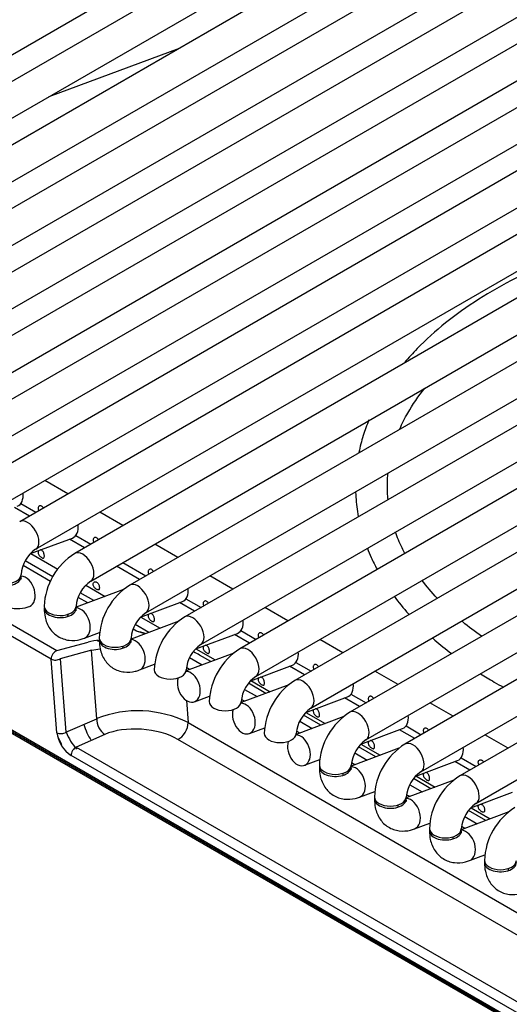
# Model space of a CAD drawing. Header units: millimetres. Extents: x 0 to 287, y 0 to 200.
# Tile 18 of 27: x 211 to 215, y 99 to 107. Entities that reach past the tile are written whole.
import ezdxf

# ---------------------------------------------------------------- set-up
doc = ezdxf.new("R2010")
doc.units = ezdxf.units.MM
doc.layers.add('130.189_BW4C_CTM', color=7, linetype='Continuous')
doc.layers.add('Défaut', color=7, linetype='Continuous')

# ---------------------------------------------------------------- blocks, each defined once
blk = doc.blocks.new('SE3')
at = {"layer": '130.189_BW4C_CTM', "color": 7, "linetype": 'Continuous'}
for p, q in [((207.823, 104.9142), (216.9447, 110.1806)), ((217.251, 110.148), (208.1293, 104.8816)), ((208.2543, 104.6651), (217.376, 109.9315)), ((217.6823, 109.899), (208.5607, 104.6326)), ((208.6857, 104.4161), (217.8073, 109.6825)), ((218.1137, 109.65), (208.992, 104.3836)), ((209.117, 104.1671), (218.2387, 109.4335)), ((218.545, 109.401), (209.4233, 104.1345)), ((209.5483, 103.918), (218.67, 109.1844)), ((218.9763, 109.1519), (209.8547, 103.8855)), ((209.9797, 103.669), (219.1013, 108.9354)), ((219.4077, 108.9029), (210.286, 103.6365)), ((210.411, 103.42), (219.5327, 108.6864)), ((219.839, 108.6539), (210.7173, 103.3875)), ((210.8423, 103.1709), (219.964, 108.4373)), ((220.2704, 108.4048), (211.1487, 103.1384)), ((211.2737, 102.9219), (220.3954, 108.1883)), ((220.7017, 108.1558), (211.58, 102.8894)), ((211.705, 102.6729), (220.8267, 107.9393)), ((221.133, 107.9068), (212.0113, 102.6404)), ((212.1363, 102.4239), (221.258, 107.6903)), ((221.5644, 107.6577), (212.4427, 102.3913)), ((212.5677, 102.1748), (221.6894, 107.4412)), ((221.9957, 107.4087), (212.874, 102.1423)), ((212.999, 101.9258), (222.1207, 107.1922)), ((222.427, 107.1597), (213.3054, 101.8933)), ((213.4304, 101.6768), (222.552, 106.9432)), ((222.8584, 106.9106), (213.7367, 101.6442)), ((212.398, 106.8481), (211.3767, 106.4678)), ((213.8617, 101.4277), (222.9834, 106.6941)), ((223.2897, 106.6616), (214.168, 101.3952)), ((214.293, 101.1787), (223.4147, 106.4451)), ((223.721, 106.4126), (214.5994, 101.1462)), ((214.7244, 100.9297), (223.846, 106.1961)), ((205.7579, 105.4086), (211.4406, 102.1276)), ((211.3961, 102.0604), (205.7134, 105.3413)), ((221.6124, 95.4258), (205.5611, 104.6931)), ((205.5622, 104.6836), (221.6135, 95.4164)), ((205.5723, 104.6655), (221.6236, 95.3983)), ((211.5258, 103.3562), (211.3445, 103.4609)), ((211.1574, 103.2802), (211.2758, 103.2118)), ((211.2253, 103.1827), (211.1075, 103.2507)), ((211.9572, 103.1071), (211.7758, 103.2118)), ((211.234, 102.8878), (211.5614, 103.0101)), ((211.6567, 102.9336), (211.5388, 103.0017)), ((211.5888, 103.0312), (211.7072, 102.9628)), ((212.3885, 102.8581), (212.2072, 102.9628)), ((211.2353, 102.8882), (211.4466, 102.7662)), ((211.4097, 102.7048), (211.1917, 102.8307)), ((211.9572, 102.8185), (212.1385, 102.7138)), ((211.3901, 102.6697), (211.175, 102.7939)), ((212.088, 102.6846), (211.9067, 102.7893)), ((212.8198, 102.6091), (212.6385, 102.7138)), ((211.9635, 102.6068), (211.59, 102.4672)), ((211.7304, 102.5197), (211.6231, 102.5817)), ((211.6661, 102.6395), (211.8173, 102.5522)), ((211.6816, 102.5015), (211.6063, 102.5449)), ((212.0967, 102.3897), (212.4241, 102.5121)), ((212.5193, 102.4356), (212.4015, 102.5036)), ((212.4514, 102.5331), (212.5698, 102.4647)), ((213.2512, 102.3601), (213.0698, 102.4647)), ((212.3949, 102.3578), (212.0214, 102.2182)), ((212.0979, 102.3902), (212.2487, 102.3032)), ((211.6556, 102.2248), (211.7748, 102.2694)), ((212.0646, 102.2803), (212.0377, 102.2959)), ((212.1617, 102.2707), (212.0544, 102.3326)), ((212.8828, 102.2841), (213.0012, 102.2157)), ((211.4406, 102.1276), (211.6858, 102.1933)), ((211.7571, 102.2079), (211.7732, 102.1986)), ((212.528, 102.1407), (212.8554, 102.263)), ((212.9507, 102.1865), (212.8328, 102.2546)), ((213.6825, 102.111), (213.5012, 102.2157)), ((211.7123, 102.1299), (211.4671, 102.0642)), ((211.7534, 101.5942), (211.7123, 102.1299)), ((212.5293, 102.1412), (212.68, 102.0541)), ((211.4404, 101.4837), (211.3961, 102.0604)), ((211.4671, 102.0642), (211.5113, 101.4875)), ((212.8262, 102.1088), (212.4527, 101.9692)), ((212.479, 102.0731), (212.5779, 102.016)), ((212.6466, 102.0417), (212.5583, 102.0927)), ((213.3141, 102.0351), (213.4325, 101.9667)), ((212.0869, 101.9758), (212.2061, 102.0204)), ((212.4802, 101.9795), (212.455, 101.994)), ((212.9593, 101.8916), (213.2867, 102.014)), ((213.382, 101.9375), (213.2641, 102.0056)), ((214.1138, 101.862), (213.9325, 101.9667)), ((212.9606, 101.8921), (213.1113, 101.8051)), ((213.2576, 101.8597), (212.884, 101.7201)), ((212.9117, 101.8232), (213.0093, 101.7669)), ((213.078, 101.7926), (212.9414, 101.8714)), ((212.4551, 101.7369), (212.4685, 101.5629)), ((212.5182, 101.7268), (212.6375, 101.7713)), ((212.9116, 101.7304), (212.8863, 101.745)), ((213.3907, 101.6426), (213.7181, 101.765)), ((213.8133, 101.6885), (213.6955, 101.7565)), ((213.7454, 101.786), (213.8638, 101.7177)), ((214.5452, 101.613), (214.3638, 101.7177)), ((211.5113, 101.4875), (211.7534, 101.5942)), ((213.6889, 101.6107), (213.3154, 101.4711)), ((213.3431, 101.5742), (213.4406, 101.5179)), ((213.5093, 101.5436), (213.3728, 101.6224)), ((213.392, 101.6431), (213.5427, 101.5561)), ((212.4685, 101.5629), (215.7854, 99.6479)), ((212.9496, 101.4778), (213.0688, 101.5223)), ((213.3429, 101.4814), (213.3177, 101.496)), ((213.822, 101.3936), (214.1494, 101.5159)), ((214.2447, 101.4395), (214.1268, 101.5075)), ((214.1768, 101.537), (214.2952, 101.4686)), ((211.8161, 101.4707), (211.5913, 101.3716)), ((215.7078, 99.5159), (212.3892, 101.4319)), ((214.9765, 101.3639), (214.7952, 101.4686)), ((211.4763, 101.393), (211.4673, 101.3982)), ((211.5913, 101.3716), (215.6546, 99.0256)), ((214.1202, 101.3617), (213.7467, 101.2221)), ((213.9406, 101.2946), (213.8041, 101.3734)), ((213.8233, 101.3941), (213.974, 101.307)), ((215.615, 98.9601), (211.5517, 101.3061)), ((213.3809, 101.2287), (213.5002, 101.2733)), ((213.7744, 101.3252), (213.8719, 101.2689)), ((214.2533, 101.1445), (214.5808, 101.2669)), ((214.6081, 101.288), (214.7265, 101.2196)), ((213.7742, 101.2324), (213.749, 101.247)), ((214.676, 101.1904), (214.5581, 101.2585)), ((214.5516, 101.1127), (214.178, 100.973)), ((214.372, 101.0455), (214.2355, 101.1243)), ((214.2546, 101.145), (214.4053, 101.058)), ((214.2058, 101.0762), (214.3033, 101.0199)), ((213.8123, 100.9797), (213.9315, 101.0243)), ((214.2056, 100.9833), (214.1803, 100.9979)), ((214.6847, 100.8955), (215.0121, 101.0179)), ((214.8033, 100.7965), (214.6668, 100.8753)), ((214.686, 100.896), (214.8367, 100.809)), ((214.9829, 100.8636), (214.6094, 100.724)), ((214.6371, 100.8271), (214.7346, 100.7708)), ((214.2436, 100.7307), (214.3628, 100.7752)), ((214.6369, 100.7343), (214.6117, 100.7489)), ((214.6749, 100.4816), (214.7942, 100.5262))]:
    blk.add_line(p, q, dxfattribs=at)
for centre, radius, start, end in [((560.8996, -622.314), 809.4526, 115.5564115, 115.7253799), ((211.4252, 102.7025), 0.2666, 124.62345, 175.37655), ((211.8529, 102.4555), 0.5126, 122.17265, 177.82735), ((211.8565, 102.4535), 0.2666, 124.62345, 175.37655), ((212.2843, 102.2065), 0.5126, 122.17265, 177.82735), ((212.2878, 102.2044), 0.2666, 124.62345, 175.37655), ((212.7156, 101.9575), 0.5126, 122.17265, 177.82735), ((211.8141, 101.2833), 1.028, 71.94551, 75.89238), ((207.9645, 89.7455), 13.1883, 71.58934, 71.88688), ((211.8869, 100.9814), 1.1616, 95.38691, 98.64187), ((212.7192, 101.9554), 0.2666, 124.62345, 175.37655), ((213.1469, 101.7084), 0.5126, 122.17265, 177.82735), ((213.1505, 101.7064), 0.2666, 124.62345, 175.37655), ((213.5783, 101.4594), 0.5126, 122.17265, 177.82735), ((212.0761, 100.7819), 0.8741, 63.32686, 111.66658), ((213.5819, 101.4573), 0.2666, 124.62345, 175.37655), ((214.0096, 101.2104), 0.5126, 122.17265, 177.82735), ((211.9876, 101.6905), 0.5172, 203.04676, 220.50408), ((214.0132, 101.2083), 0.2666, 124.62345, 175.37655), ((214.441, 100.9613), 0.5126, 122.17265, 177.82735), ((214.4445, 100.9593), 0.2666, 124.62345, 175.37655), ((214.8723, 100.7123), 0.5126, 122.17265, 177.82735), ((214.8759, 100.7102), 0.2666, 124.62345, 175.37655), ((215.3036, 100.4633), 0.5126, 122.17265, 177.82735)]:
    blk.add_arc(centre, radius, start, end, dxfattribs=at)
for centre, major_axis, ratio, start_param, end_param in [((211.0863, 103.3763), (-0.0438, 0.1171), 0.668835, 3.141593, 4.357226), ((211.2112, 103.0302), (0.0625, -0.1083), 0.57735, 0.009357, 3.141259), ((211.5176, 103.1272), (-0.0438, 0.1171), 0.668835, 3.141593, 4.357226), ((211.6425, 102.7811), (0.0625, -0.1083), 0.57735, 0.009357, 3.141259), ((211.0344, 102.7077), (0.125, 0), 0.57735, 3.028209, 6.283185), ((211.0344, 102.724), (0.125, 0), 0.57735, 3.141975, 6.272957), ((211.0344, 102.7077), (0.125, 0), 0.57735, 0, 0.113383), ((211.1805, 102.591), (-0.0438, 0.1171), 0.668835, 3.141468, 6.012973), ((212.0738, 102.5321), (0.0625, -0.1083), 0.57735, 0.009357, 3.141259), ((212.3803, 102.6292), (-0.0438, 0.1171), 0.668835, 3.141593, 4.357226), ((211.4657, 102.4586), (0.125, 0), 0.57735, 3.028214, 6.283185), ((211.4657, 102.475), (0.125, 0), 0.57735, 3.141975, 6.272957), ((211.4657, 102.4586), (0.125, 0), 0.57735, 0, 0.1188), ((211.6118, 102.3419), (-0.0438, 0.1171), 0.668835, 3.141468, 6.012973), ((211.6118, 102.3419), (-0.0438, 0.1171), 0.668835, 0.703415, 0.873634), ((212.5052, 102.2831), (0.0625, -0.1083), 0.57735, 0.009357, 3.141259), ((212.8116, 102.3801), (-0.0438, 0.1171), 0.668835, 3.141593, 4.357226), ((212.0795, 101.9699), (-0.5562, 0.0995), 0.406967, -0.920596, -0.714297), ((211.8971, 102.2096), (0.125, 0), 0.57735, 3.028213, 6.283185), ((211.8971, 102.2259), (0.125, 0), 0.57735, 3.141975, 6.272957), ((211.8971, 102.2096), (0.125, 0), 0.57735, 0, 0.1188), ((212.0431, 102.0929), (-0.0438, 0.1171), 0.668835, 3.141468, 6.012973), ((211.4314, 102.0829), (-0.025, -0.0433), 0.57735, 3.665191, 5.550147), ((212.0431, 102.0929), (-0.0438, 0.1171), 0.668835, 0.703415, 0.873634), ((212.0731, 101.9681), (0.667, -0.1108), 0.407149, 0.826126, 0.921758), ((212.9365, 102.034), (0.0625, -0.1083), 0.57735, 0.009357, 3.141259), ((213.243, 102.1311), (-0.0438, 0.1171), 0.668835, 3.141593, 4.357226), ((211.4314, 102.0829), (-0.0499, -0.0038), 0.586002, 0.739935, 2.322208), ((212.3284, 101.9769), (0.125, 0), 0.57735, 3.141975, 6.272957), ((212.4745, 101.8439), (-0.0438, 0.1171), 0.668835, 0.703415, 6.031913), ((213.3679, 101.785), (0.0625, -0.1083), 0.57735, 0.009357, 3.141259), ((213.6743, 101.8821), (-0.0438, 0.1171), 0.668835, 3.141593, 4.357226), ((212.7597, 101.7279), (0.125, 0), 0.57735, 3.141975, 6.272957), ((212.9058, 101.5948), (-0.0438, 0.1171), 0.668835, 0.703415, 6.031913), ((213.7992, 101.536), (0.0625, -0.1083), 0.57735, 0.009357, 3.141259), ((211.8247, 101.5567), (-0.0403, 0.0915), 0.646386, 0.888336, 2.422346), ((214.1057, 101.633), (-0.0438, 0.1171), 0.668835, 3.141593, 4.357226), ((211.8506, 101.568), (0.121, -0.2745), 0.646386, 4.500264, 4.965549), ((212.1024, 101.3087), (0.4025, -0.0362), 0.500277, 0.823666, 2.405939), ((212.3979, 101.5179), (0.05, 0.0866), 0.57735, 3.804818, 5.550147), ((211.4757, 101.5062), (-0.0499, -0.0038), 0.586002, 0.739935, 2.322208), ((211.5462, 101.4269), (0.0797, -0.1283), 0.547139, 3.95261, 5.48662), ((211.6526, 101.4738), (-0.186, 0.2994), 0.547139, 1.29788, 1.501286), ((213.1911, 101.4788), (0.125, 0), 0.57735, 3.141975, 6.272957), ((213.3372, 101.3458), (-0.0438, 0.1171), 0.668835, 0.703415, 6.031913), ((214.2305, 101.2869), (0.0625, -0.1083), 0.57735, 0.009357, 3.141259), ((211.441, 101.3705), (0.025, 0.0433), 0.57735, -0.958802, -0.733038), ((211.587, 101.3286), (-0.025, -0.0433), 0.57735, 3.804818, 5.550147), ((214.537, 101.384), (-0.0438, 0.1171), 0.668835, 3.141593, 4.357226), ((213.6224, 101.2135), (0.125, 0), 0.57735, 3.028211, 6.283185), ((213.6224, 101.2298), (0.125, 0), 0.57735, 3.141975, 6.272957), ((213.6224, 101.2135), (0.125, 0), 0.57735, 0, 0.1188), ((213.7685, 101.0968), (-0.0438, 0.1171), 0.668835, 3.141468, 6.012973), ((213.7685, 101.0968), (-0.0438, 0.1171), 0.668835, 0.703415, 0.873634), ((214.6619, 101.0379), (0.0625, -0.1083), 0.57735, 0.009357, 3.141259), ((214.0537, 100.9644), (0.125, 0), 0.57735, 3.028214, 6.283185), ((214.0537, 100.9808), (0.125, 0), 0.57735, 3.141975, 6.272957), ((214.0537, 100.9644), (0.125, 0), 0.57735, 0, 0.1188), ((214.1998, 100.8477), (-0.0438, 0.1171), 0.668835, 3.141468, 6.012973), ((214.1998, 100.8477), (-0.0438, 0.1171), 0.668835, 0.703415, 0.873634), ((214.4851, 100.7154), (0.125, 0), 0.57735, 3.028214, 6.283185), ((214.4851, 100.7317), (0.125, 0), 0.57735, 3.141975, 6.272957), ((214.4851, 100.7154), (0.125, 0), 0.57735, 0, 0.1188), ((214.6312, 100.5987), (-0.0438, 0.1171), 0.668835, 0.703415, 0.873634), ((214.6312, 100.5987), (-0.0438, 0.1171), 0.668835, 3.141468, 6.012973), ((214.9164, 100.4664), (0.125, 0), 0.57735, 3.028213, 6.283185), ((214.9164, 100.4827), (0.125, 0), 0.57735, 3.141975, 6.272957), ((215.0625, 100.3497), (-0.0438, 0.1171), 0.668835, 0.703415, 0.873634)]:
    blk.add_ellipse(centre, major_axis=major_axis, ratio=ratio, start_param=start_param, end_param=end_param, dxfattribs=at)
for points, knots in [([(215.8477, 105.3572), (215.7992, 105.3437), (215.6316, 105.2946), (215.354, 105.1957), (215.0331, 105.0506), (214.7409, 104.8845), (214.4813, 104.6994), (214.2948, 104.5307), (214.1975, 104.4238), (214.1667, 104.3875)], [0.0930605, 0.0930605, 0.0930605, 0.0930605, 0.1143925, 0.1676621, 0.2209947, 0.2743941, 0.3278497, 0.3813125, 0.4081451, 0.4081451, 0.4081451, 0.4081451]), ([(214.1279, 103.8659), (214.1463, 103.9076), (214.2009, 104.0156), (214.2733, 104.1217), (214.3244, 104.1857)], [0.16381467, 0.16381467, 0.16381467, 0.16381467, 0.17491157, 0.1927286, 0.1927286, 0.1927286, 0.1927286]), ([(213.8862, 103.9364), (213.8693, 103.8957), (213.8386, 103.8111), (213.8164, 103.7253), (213.8073, 103.6811)], [0.51323736, 0.51323736, 0.51323736, 0.51323736, 0.54048177, 0.56920389, 0.56920389, 0.56920389, 0.56920389]), ([(214.0357, 103.3129), (214.0345, 103.3253), (214.0287, 103.3952), (214.0299, 103.4651), (214.0357, 103.5225)], [0.11526996, 0.11526996, 0.11526996, 0.11526996, 0.11854361, 0.13361263, 0.13361263, 0.13361263, 0.13361263]), ([(213.7811, 103.3754), (213.7816, 103.3606), (213.7849, 103.295), (213.7932, 103.2295), (213.8026, 103.179)], [0.63483261, 0.63483261, 0.63483261, 0.63483261, 0.644321, 0.6770194, 0.6770194, 0.6770194, 0.6770194]), ([(211.3345, 103.2458), (211.3336, 103.2474), (211.3326, 103.249), (211.3316, 103.2505), (211.3295, 103.2535), (211.327, 103.2562), (211.3245, 103.2583), (211.3219, 103.2604), (211.319, 103.262), (211.3162, 103.2629), (211.3133, 103.2638), (211.3104, 103.2641), (211.3076, 103.2638), (211.3049, 103.2634), (211.3023, 103.2624), (211.3001, 103.2609), (211.2979, 103.2593), (211.2961, 103.2572), (211.2948, 103.2547), (211.2935, 103.2522), (211.2928, 103.2493), (211.2925, 103.2462), (211.2923, 103.2431), (211.2927, 103.2397), (211.2936, 103.2364), (211.2946, 103.233), (211.2961, 103.2295), (211.298, 103.2262), (211.2982, 103.2258), (211.2985, 103.2255), (211.2987, 103.2251)], [0.3972537, 0.3972537, 0.3972537, 0.3972537, 0.4233402, 0.4233402, 0.4233402, 0.4759291, 0.4759291, 0.4759291, 0.5289331, 0.5289331, 0.5289331, 0.5822112, 0.5822112, 0.5822112, 0.6352073, 0.6352073, 0.6352073, 0.6877903, 0.6877903, 0.6877903, 0.7404633, 0.7404633, 0.7404633, 0.7935872, 0.7935872, 0.7935872, 0.8468402, 0.8468402, 0.8468402, 0.8530544, 0.8530544, 0.8530544, 0.8530544]), ([(214.1672, 102.8888), (214.1596, 102.9032), (214.1314, 102.9593), (214.1079, 103.0159), (214.0931, 103.0581)], [0.07787505, 0.07787505, 0.07787505, 0.07787505, 0.08173947, 0.09290639, 0.09290639, 0.09290639, 0.09290639]), ([(211.7658, 102.9967), (211.7649, 102.9984), (211.7639, 103), (211.7629, 103.0015), (211.7608, 103.0045), (211.7584, 103.0072), (211.7558, 103.0093), (211.7532, 103.0114), (211.7503, 103.0129), (211.7475, 103.0139), (211.7446, 103.0148), (211.7417, 103.0151), (211.739, 103.0147), (211.7362, 103.0144), (211.7336, 103.0134), (211.7315, 103.0118), (211.7293, 103.0103), (211.7275, 103.0082), (211.7262, 103.0057), (211.7249, 103.0032), (211.7241, 103.0003), (211.7239, 102.9972), (211.7237, 102.9941), (211.7241, 102.9907), (211.725, 102.9873), (211.7259, 102.9839), (211.7274, 102.9805), (211.7293, 102.9772), (211.7296, 102.9768), (211.7298, 102.9764), (211.73, 102.976)], [0.3972537, 0.3972537, 0.3972537, 0.3972537, 0.4233402, 0.4233402, 0.4233402, 0.4759291, 0.4759291, 0.4759291, 0.5289331, 0.5289331, 0.5289331, 0.5822112, 0.5822112, 0.5822112, 0.6352073, 0.6352073, 0.6352073, 0.6877903, 0.6877903, 0.6877903, 0.7404633, 0.7404633, 0.7404633, 0.7935872, 0.7935872, 0.7935872, 0.8468402, 0.8468402, 0.8468402, 0.8530544, 0.8530544, 0.8530544, 0.8530544]), ([(211.2981, 102.9122), (211.2968, 102.9109), (211.2957, 102.9094), (211.2948, 102.9077), (211.2935, 102.9052), (211.2928, 102.9023), (211.2925, 102.8992), (211.2923, 102.8961), (211.2927, 102.8927), (211.2936, 102.8893), (211.2946, 102.886), (211.2961, 102.8825), (211.298, 102.8792), (211.2999, 102.8759), (211.3023, 102.8727), (211.3049, 102.8698), (211.3074, 102.867), (211.3103, 102.8643), (211.3131, 102.862), (211.3157, 102.8599), (211.3183, 102.8581), (211.3208, 102.8567)], [0.6524179, 0.6524179, 0.6524179, 0.6524179, 0.6877903, 0.6877903, 0.6877903, 0.7404633, 0.7404633, 0.7404633, 0.7935872, 0.7935872, 0.7935872, 0.8468402, 0.8468402, 0.8468402, 0.8997022, 0.8997022, 0.8997022, 0.9522476, 0.9522476, 0.9522476, 1, 1, 1, 1]), ([(211.3208, 102.8567), (211.3235, 102.8551), (211.3262, 102.8539), (211.3286, 102.8533), (211.3309, 102.8526), (211.333, 102.8525), (211.3348, 102.853), (211.3366, 102.8535), (211.338, 102.8546), (211.3391, 102.8562), (211.3402, 102.8578), (211.341, 102.8599), (211.3415, 102.8625), (211.3419, 102.8651), (211.3421, 102.8682), (211.3419, 102.8716), (211.3418, 102.8749), (211.3413, 102.8786), (211.3404, 102.8823), (211.3396, 102.8861), (211.3385, 102.8899), (211.337, 102.8935), (211.3355, 102.8971), (211.3337, 102.9005), (211.3316, 102.9035), (211.3295, 102.9065), (211.327, 102.9092), (211.3245, 102.9113), (211.3219, 102.9134), (211.319, 102.915), (211.3162, 102.9159), (211.3143, 102.9165), (211.3125, 102.9168), (211.3107, 102.9169)], [0, 0, 0, 0, 0.0530419, 0.0530419, 0.0530419, 0.1061047, 0.1061047, 0.1061047, 0.1588828, 0.1588828, 0.1588828, 0.2114301, 0.2114301, 0.2114301, 0.2643019, 0.2643019, 0.2643019, 0.3175571, 0.3175571, 0.3175571, 0.3706757, 0.3706757, 0.3706757, 0.4233402, 0.4233402, 0.4233402, 0.4759291, 0.4759291, 0.4759291, 0.5289331, 0.5289331, 0.5289331, 0.562811, 0.562811, 0.562811, 0.562811]), ([(213.8737, 102.9307), (213.8831, 102.9065), (213.9064, 102.8509), (213.9333, 102.796), (213.9498, 102.7651)], [0.73127094, 0.73127094, 0.73127094, 0.73127094, 0.7473142, 0.76847708, 0.76847708, 0.76847708, 0.76847708]), ([(212.1972, 102.7477), (212.1963, 102.7494), (212.1953, 102.751), (212.1942, 102.7525), (212.1921, 102.7555), (212.1897, 102.7581), (212.1871, 102.7602), (212.1845, 102.7623), (212.1817, 102.7639), (212.1788, 102.7648), (212.176, 102.7658), (212.173, 102.7661), (212.1703, 102.7657), (212.1676, 102.7654), (212.165, 102.7644), (212.1628, 102.7628), (212.1606, 102.7613), (212.1588, 102.7591), (212.1575, 102.7567), (212.1562, 102.7542), (212.1554, 102.7512), (212.1552, 102.7482), (212.155, 102.745), (212.1554, 102.7417), (212.1563, 102.7383), (212.1572, 102.7349), (212.1588, 102.7315), (212.1607, 102.7282), (212.1609, 102.7278), (212.1611, 102.7274), (212.1614, 102.727)], [0.3972537, 0.3972537, 0.3972537, 0.3972537, 0.4233402, 0.4233402, 0.4233402, 0.4759291, 0.4759291, 0.4759291, 0.5289331, 0.5289331, 0.5289331, 0.5822112, 0.5822112, 0.5822112, 0.6352073, 0.6352073, 0.6352073, 0.6877903, 0.6877903, 0.6877903, 0.7404633, 0.7404633, 0.7404633, 0.7935872, 0.7935872, 0.7935872, 0.8468402, 0.8468402, 0.8468402, 0.8530544, 0.8530544, 0.8530544, 0.8530544]), ([(210.9094, 102.7077), (210.9105, 102.6825), (210.914, 102.6303), (210.9467, 102.5492), (211.0145, 102.4825), (211.1015, 102.4521), (211.1759, 102.4579), (211.2122, 102.4698), (211.2242, 102.4739)], [0, 0, 0, 0, 0.142554, 0.349449, 0.539605, 0.740567, 0.926733, 1, 1, 1, 1]), ([(211.1617, 102.6888), (211.1617, 102.6888), (211.1614, 102.6896), (211.1596, 102.6966), (211.1595, 102.7052), (211.1594, 102.7077)], [0.7481471, 0.7481471, 0.7481471, 0.7481471, 0.8034929, 0.9541091, 1, 1, 1, 1]), ([(211.7521, 102.6076), (211.7549, 102.606), (211.7575, 102.6049), (211.7599, 102.6042), (211.7623, 102.6036), (211.7644, 102.6035), (211.7662, 102.604), (211.7679, 102.6045), (211.7694, 102.6055), (211.7705, 102.6071), (211.7716, 102.6087), (211.7724, 102.6109), (211.7728, 102.6135), (211.7733, 102.6161), (211.7734, 102.6192), (211.7733, 102.6225), (211.7731, 102.6259), (211.7726, 102.6296), (211.7718, 102.6333), (211.771, 102.637), (211.7698, 102.6409), (211.7683, 102.6445), (211.7668, 102.648), (211.765, 102.6515), (211.7629, 102.6545), (211.7608, 102.6575), (211.7584, 102.6602), (211.7558, 102.6622), (211.7532, 102.6644), (211.7503, 102.6659), (211.7475, 102.6669), (211.7446, 102.6678), (211.7417, 102.6681), (211.739, 102.6677), (211.7362, 102.6674), (211.7336, 102.6664), (211.7315, 102.6648), (211.7293, 102.6633), (211.7275, 102.6612), (211.7262, 102.6587), (211.7249, 102.6562), (211.7241, 102.6533), (211.7239, 102.6502), (211.7237, 102.6471), (211.7241, 102.6437), (211.725, 102.6403), (211.7259, 102.6369), (211.7274, 102.6335), (211.7293, 102.6302), (211.7313, 102.6269), (211.7336, 102.6237), (211.7362, 102.6208), (211.7388, 102.6179), (211.7416, 102.6153), (211.7444, 102.613), (211.747, 102.6109), (211.7496, 102.6091), (211.7521, 102.6076)], [0, 0, 0, 0, 0.053042, 0.053042, 0.053042, 0.106105, 0.106105, 0.106105, 0.158883, 0.158883, 0.158883, 0.21143, 0.21143, 0.21143, 0.264302, 0.264302, 0.264302, 0.317557, 0.317557, 0.317557, 0.370676, 0.370676, 0.370676, 0.42334, 0.42334, 0.42334, 0.475929, 0.475929, 0.475929, 0.528933, 0.528933, 0.528933, 0.582211, 0.582211, 0.582211, 0.635207, 0.635207, 0.635207, 0.68779, 0.68779, 0.68779, 0.740463, 0.740463, 0.740463, 0.793587, 0.793587, 0.793587, 0.84684, 0.84684, 0.84684, 0.899702, 0.899702, 0.899702, 0.952248, 0.952248, 0.952248, 1, 1, 1, 1]), ([(212.6285, 102.4987), (212.6276, 102.5003), (212.6266, 102.5019), (212.6256, 102.5034), (212.6235, 102.5064), (212.6211, 102.5091), (212.6185, 102.5112), (212.6159, 102.5133), (212.613, 102.5149), (212.6102, 102.5158), (212.6073, 102.5167), (212.6044, 102.517), (212.6016, 102.5167), (212.5989, 102.5163), (212.5963, 102.5153), (212.5941, 102.5138), (212.592, 102.5122), (212.5901, 102.5101), (212.5888, 102.5076), (212.5875, 102.5051), (212.5868, 102.5022), (212.5866, 102.4991), (212.5863, 102.496), (212.5867, 102.4926), (212.5877, 102.4893), (212.5886, 102.4859), (212.5901, 102.4824), (212.592, 102.4791), (212.5922, 102.4787), (212.5925, 102.4784), (212.5927, 102.478)], [0.3972537, 0.3972537, 0.3972537, 0.3972537, 0.4233402, 0.4233402, 0.4233402, 0.4759291, 0.4759291, 0.4759291, 0.5289331, 0.5289331, 0.5289331, 0.5822112, 0.5822112, 0.5822112, 0.6352073, 0.6352073, 0.6352073, 0.6877903, 0.6877903, 0.6877903, 0.7404633, 0.7404633, 0.7404633, 0.7935872, 0.7935872, 0.7935872, 0.8468402, 0.8468402, 0.8468402, 0.8530544, 0.8530544, 0.8530544, 0.8530544]), ([(214.0838, 102.5533), (214.1183, 102.5064), (214.1571, 102.4585), (214.1986, 102.4118), (214.2002, 102.41)], [0.81785753, 0.81785753, 0.81785753, 0.81785753, 0.85149743, 0.85282497, 0.85282497, 0.85282497, 0.85282497]), ([(211.3407, 102.4586), (211.3418, 102.4335), (211.3454, 102.3813), (211.3781, 102.3001), (211.4458, 102.2335), (211.5328, 102.2031), (211.6072, 102.2088), (211.6436, 102.2207), (211.6556, 102.2248)], [0, 0, 0, 0, 0.142554, 0.349449, 0.539605, 0.740567, 0.926733, 1, 1, 1, 1]), ([(211.593, 102.4398), (211.593, 102.4398), (211.5928, 102.4406), (211.5909, 102.4475), (211.5908, 102.4562), (211.5907, 102.4586)], [0.7481471, 0.7481471, 0.7481471, 0.7481471, 0.8034929, 0.9541091, 1, 1, 1, 1]), ([(212.1834, 102.3586), (212.1862, 102.357), (212.1889, 102.3558), (212.1912, 102.3552), (212.1936, 102.3546), (212.1957, 102.3545), (212.1975, 102.355), (212.1993, 102.3554), (212.2007, 102.3565), (212.2018, 102.3581), (212.2029, 102.3597), (212.2037, 102.3619), (212.2042, 102.3645), (212.2046, 102.3671), (212.2048, 102.3702), (212.2046, 102.3735), (212.2044, 102.3769), (212.2039, 102.3806), (212.2031, 102.3843), (212.2023, 102.388), (212.2011, 102.3918), (212.1996, 102.3954), (212.1982, 102.399), (212.1963, 102.4024), (212.1942, 102.4055), (212.1921, 102.4085), (212.1897, 102.4111), (212.1871, 102.4132), (212.1845, 102.4153), (212.1817, 102.4169), (212.1788, 102.4178), (212.177, 102.4184), (212.1752, 102.4188), (212.1733, 102.4188)], [0, 0, 0, 0, 0.0530419, 0.0530419, 0.0530419, 0.1061047, 0.1061047, 0.1061047, 0.1588828, 0.1588828, 0.1588828, 0.2114301, 0.2114301, 0.2114301, 0.2643019, 0.2643019, 0.2643019, 0.3175571, 0.3175571, 0.3175571, 0.3706757, 0.3706757, 0.3706757, 0.4233402, 0.4233402, 0.4233402, 0.4759291, 0.4759291, 0.4759291, 0.5289331, 0.5289331, 0.5289331, 0.562811, 0.562811, 0.562811, 0.562811]), ([(212.1608, 102.4141), (212.1595, 102.4128), (212.1584, 102.4113), (212.1575, 102.4096), (212.1562, 102.4072), (212.1554, 102.4042), (212.1552, 102.4011), (212.155, 102.398), (212.1554, 102.3946), (212.1563, 102.3913), (212.1572, 102.3879), (212.1588, 102.3844), (212.1607, 102.3811), (212.1626, 102.3779), (212.165, 102.3747), (212.1675, 102.3718), (212.1701, 102.3689), (212.1729, 102.3662), (212.1758, 102.3639), (212.1783, 102.3619), (212.181, 102.36), (212.1834, 102.3586)], [0.6524179, 0.6524179, 0.6524179, 0.6524179, 0.6877903, 0.6877903, 0.6877903, 0.7404633, 0.7404633, 0.7404633, 0.7935872, 0.7935872, 0.7935872, 0.8468402, 0.8468402, 0.8468402, 0.8997022, 0.8997022, 0.8997022, 0.9522476, 0.9522476, 0.9522476, 1, 1, 1, 1]), ([(214.7684, 102.2406), (214.7174, 102.2766), (214.6648, 102.3167), (214.6156, 102.3573), (214.6128, 102.3596)], [0.01599129, 0.01599129, 0.01599129, 0.01599129, 0.0275066, 0.02820213, 0.02820213, 0.02820213, 0.02820213]), ([(213.0598, 102.2496), (213.0589, 102.2513), (213.0579, 102.2529), (213.0569, 102.2544), (213.0548, 102.2574), (213.0524, 102.2601), (213.0498, 102.2622), (213.0472, 102.2643), (213.0443, 102.2659), (213.0415, 102.2668), (213.0386, 102.2677), (213.0357, 102.268), (213.033, 102.2677), (213.0302, 102.2673), (213.0276, 102.2663), (213.0255, 102.2647), (213.0233, 102.2632), (213.0215, 102.2611), (213.0202, 102.2586), (213.0189, 102.2561), (213.0181, 102.2532), (213.0179, 102.2501), (213.0177, 102.247), (213.0181, 102.2436), (213.019, 102.2402), (213.0199, 102.2369), (213.0214, 102.2334), (213.0233, 102.2301), (213.0236, 102.2297), (213.0238, 102.2293), (213.024, 102.2289)], [0.3972537, 0.3972537, 0.3972537, 0.3972537, 0.4233402, 0.4233402, 0.4233402, 0.4759291, 0.4759291, 0.4759291, 0.5289331, 0.5289331, 0.5289331, 0.5822112, 0.5822112, 0.5822112, 0.6352073, 0.6352073, 0.6352073, 0.6877903, 0.6877903, 0.6877903, 0.7404633, 0.7404633, 0.7404633, 0.7935872, 0.7935872, 0.7935872, 0.8468402, 0.8468402, 0.8468402, 0.8530544, 0.8530544, 0.8530544, 0.8530544]), ([(211.7721, 102.2096), (211.7732, 102.1845), (211.7767, 102.1322), (211.8094, 102.0511), (211.8772, 101.9845), (211.9641, 101.954), (212.0386, 101.9598), (212.0749, 101.9717), (212.0869, 101.9758)], [0, 0, 0, 0, 0.142554, 0.349449, 0.539605, 0.740567, 0.926733, 1, 1, 1, 1]), ([(212.0243, 102.1908), (212.0244, 102.1907), (212.0241, 102.1916), (212.0223, 102.1985), (212.0221, 102.2072), (212.0221, 102.2096)], [0.7481471, 0.7481471, 0.7481471, 0.7481471, 0.8034929, 0.9541091, 1, 1, 1, 1]), ([(214.3834, 102.2272), (214.3897, 102.2216), (214.4372, 102.1797), (214.4874, 102.1384), (214.5323, 102.104)], [0.89983293, 0.89983293, 0.89983293, 0.89983293, 0.90427628, 0.9331587, 0.9331587, 0.9331587, 0.9331587]), ([(212.5921, 102.1651), (212.5908, 102.1638), (212.5897, 102.1623), (212.5888, 102.1606), (212.5875, 102.1581), (212.5868, 102.1552), (212.5866, 102.1521), (212.5863, 102.149), (212.5867, 102.1456), (212.5877, 102.1422), (212.5886, 102.1389), (212.5901, 102.1354), (212.592, 102.1321), (212.5939, 102.1288), (212.5963, 102.1256), (212.5989, 102.1227), (212.6014, 102.1199), (212.6043, 102.1172), (212.6071, 102.1149), (212.6097, 102.1128), (212.6123, 102.111), (212.6148, 102.1096)], [0.6524179, 0.6524179, 0.6524179, 0.6524179, 0.6877903, 0.6877903, 0.6877903, 0.7404633, 0.7404633, 0.7404633, 0.7935872, 0.7935872, 0.7935872, 0.8468402, 0.8468402, 0.8468402, 0.8997022, 0.8997022, 0.8997022, 0.9522476, 0.9522476, 0.9522476, 1, 1, 1, 1]), ([(212.6148, 102.1096), (212.6175, 102.108), (212.6202, 102.1068), (212.6226, 102.1062), (212.6249, 102.1056), (212.6271, 102.1054), (212.6288, 102.1059), (212.6306, 102.1064), (212.632, 102.1075), (212.6332, 102.1091), (212.6343, 102.1107), (212.635, 102.1128), (212.6355, 102.1154), (212.636, 102.118), (212.6361, 102.1211), (212.6359, 102.1245), (212.6358, 102.1278), (212.6353, 102.1315), (212.6344, 102.1353), (212.6336, 102.139), (212.6325, 102.1428), (212.631, 102.1464), (212.6295, 102.15), (212.6277, 102.1534), (212.6256, 102.1564), (212.6235, 102.1594), (212.6211, 102.1621), (212.6185, 102.1642), (212.6159, 102.1663), (212.613, 102.1679), (212.6102, 102.1688), (212.6083, 102.1694), (212.6065, 102.1697), (212.6047, 102.1698)], [0, 0, 0, 0, 0.0530419, 0.0530419, 0.0530419, 0.1061047, 0.1061047, 0.1061047, 0.1588828, 0.1588828, 0.1588828, 0.2114301, 0.2114301, 0.2114301, 0.2643019, 0.2643019, 0.2643019, 0.3175571, 0.3175571, 0.3175571, 0.3706757, 0.3706757, 0.3706757, 0.4233402, 0.4233402, 0.4233402, 0.4759291, 0.4759291, 0.4759291, 0.5289331, 0.5289331, 0.5289331, 0.562811, 0.562811, 0.562811, 0.562811]), ([(213.4912, 102.0006), (213.4903, 102.0023), (213.4893, 102.0039), (213.4882, 102.0054), (213.4861, 102.0084), (213.4837, 102.011), (213.4811, 102.0131), (213.4785, 102.0152), (213.4757, 102.0168), (213.4728, 102.0177), (213.47, 102.0187), (213.467, 102.019), (213.4643, 102.0186), (213.4616, 102.0183), (213.459, 102.0173), (213.4568, 102.0157), (213.4546, 102.0142), (213.4528, 102.012), (213.4515, 102.0096), (213.4502, 102.0071), (213.4494, 102.0041), (213.4492, 102.0011), (213.449, 101.9979), (213.4494, 101.9946), (213.4503, 101.9912), (213.4513, 101.9878), (213.4528, 101.9844), (213.4547, 101.9811), (213.4549, 101.9807), (213.4551, 101.9803), (213.4554, 101.9799)], [0.3972537, 0.3972537, 0.3972537, 0.3972537, 0.4233402, 0.4233402, 0.4233402, 0.4759291, 0.4759291, 0.4759291, 0.5289331, 0.5289331, 0.5289331, 0.5822112, 0.5822112, 0.5822112, 0.6352073, 0.6352073, 0.6352073, 0.6877903, 0.6877903, 0.6877903, 0.7404633, 0.7404633, 0.7404633, 0.7935872, 0.7935872, 0.7935872, 0.8468402, 0.8468402, 0.8468402, 0.8530544, 0.8530544, 0.8530544, 0.8530544]), ([(213.0234, 101.916), (213.0222, 101.9148), (213.021, 101.9132), (213.0202, 101.9116), (213.0189, 101.9091), (213.0181, 101.9062), (213.0179, 101.9031), (213.0177, 101.9), (213.0181, 101.8966), (213.019, 101.8932), (213.0199, 101.8898), (213.0214, 101.8864), (213.0233, 101.8831), (213.0253, 101.8798), (213.0276, 101.8766), (213.0302, 101.8737), (213.0328, 101.8708), (213.0356, 101.8682), (213.0384, 101.8659), (213.041, 101.8638), (213.0436, 101.862), (213.0461, 101.8605)], [0.6524179, 0.6524179, 0.6524179, 0.6524179, 0.6877903, 0.6877903, 0.6877903, 0.7404633, 0.7404633, 0.7404633, 0.7935872, 0.7935872, 0.7935872, 0.8468402, 0.8468402, 0.8468402, 0.8997022, 0.8997022, 0.8997022, 0.9522476, 0.9522476, 0.9522476, 1, 1, 1, 1]), ([(213.0461, 101.8605), (213.0489, 101.8589), (213.0515, 101.8578), (213.0539, 101.8571), (213.0563, 101.8565), (213.0584, 101.8564), (213.0602, 101.8569), (213.0619, 101.8574), (213.0634, 101.8584), (213.0645, 101.86), (213.0656, 101.8616), (213.0664, 101.8638), (213.0668, 101.8664), (213.0673, 101.869), (213.0674, 101.8721), (213.0673, 101.8754), (213.0671, 101.8788), (213.0666, 101.8825), (213.0658, 101.8862), (213.065, 101.8899), (213.0638, 101.8938), (213.0623, 101.8974), (213.0608, 101.9009), (213.059, 101.9044), (213.0569, 101.9074), (213.0548, 101.9104), (213.0524, 101.9131), (213.0498, 101.9152), (213.0472, 101.9173), (213.0443, 101.9188), (213.0415, 101.9198), (213.0397, 101.9204), (213.0378, 101.9207), (213.036, 101.9208)], [0, 0, 0, 0, 0.0530419, 0.0530419, 0.0530419, 0.1061047, 0.1061047, 0.1061047, 0.1588828, 0.1588828, 0.1588828, 0.2114301, 0.2114301, 0.2114301, 0.2643019, 0.2643019, 0.2643019, 0.3175571, 0.3175571, 0.3175571, 0.3706757, 0.3706757, 0.3706757, 0.4233402, 0.4233402, 0.4233402, 0.4759291, 0.4759291, 0.4759291, 0.5289331, 0.5289331, 0.5289331, 0.562811, 0.562811, 0.562811, 0.562811]), ([(213.9225, 101.7516), (213.9216, 101.7533), (213.9206, 101.7548), (213.9196, 101.7563), (213.9175, 101.7594), (213.9151, 101.762), (213.9125, 101.7641), (213.9099, 101.7662), (213.907, 101.7678), (213.9042, 101.7687), (213.9013, 101.7696), (213.8984, 101.7699), (213.8956, 101.7696), (213.8929, 101.7692), (213.8903, 101.7682), (213.8881, 101.7667), (213.886, 101.7651), (213.8841, 101.763), (213.8828, 101.7605), (213.8816, 101.758), (213.8808, 101.7551), (213.8806, 101.752), (213.8804, 101.7489), (213.8807, 101.7455), (213.8817, 101.7422), (213.8826, 101.7388), (213.8841, 101.7353), (213.886, 101.732), (213.8862, 101.7316), (213.8865, 101.7313), (213.8867, 101.7309)], [0.3972537, 0.3972537, 0.3972537, 0.3972537, 0.4233402, 0.4233402, 0.4233402, 0.4759291, 0.4759291, 0.4759291, 0.5289331, 0.5289331, 0.5289331, 0.5822112, 0.5822112, 0.5822112, 0.6352073, 0.6352073, 0.6352073, 0.6877903, 0.6877903, 0.6877903, 0.7404633, 0.7404633, 0.7404633, 0.7935872, 0.7935872, 0.7935872, 0.8468402, 0.8468402, 0.8468402, 0.8530544, 0.8530544, 0.8530544, 0.8530544]), ([(213.4548, 101.667), (213.4535, 101.6657), (213.4524, 101.6642), (213.4515, 101.6625), (213.4502, 101.6601), (213.4494, 101.6571), (213.4492, 101.654), (213.449, 101.6509), (213.4494, 101.6476), (213.4503, 101.6442), (213.4513, 101.6408), (213.4528, 101.6373), (213.4547, 101.6341), (213.4566, 101.6308), (213.459, 101.6276), (213.4615, 101.6247), (213.4641, 101.6218), (213.4669, 101.6191), (213.4698, 101.6168), (213.4723, 101.6148), (213.475, 101.6129), (213.4775, 101.6115)], [0.6524179, 0.6524179, 0.6524179, 0.6524179, 0.6877903, 0.6877903, 0.6877903, 0.7404633, 0.7404633, 0.7404633, 0.7935872, 0.7935872, 0.7935872, 0.8468402, 0.8468402, 0.8468402, 0.8997022, 0.8997022, 0.8997022, 0.9522476, 0.9522476, 0.9522476, 1, 1, 1, 1]), ([(213.4775, 101.6115), (213.4802, 101.6099), (213.4829, 101.6087), (213.4852, 101.6081), (213.4876, 101.6075), (213.4897, 101.6074), (213.4915, 101.6079), (213.4933, 101.6083), (213.4947, 101.6094), (213.4958, 101.611), (213.4969, 101.6126), (213.4977, 101.6148), (213.4982, 101.6174), (213.4986, 101.62), (213.4988, 101.6231), (213.4986, 101.6264), (213.4984, 101.6298), (213.4979, 101.6335), (213.4971, 101.6372), (213.4963, 101.6409), (213.4951, 101.6447), (213.4936, 101.6483), (213.4922, 101.6519), (213.4903, 101.6553), (213.4882, 101.6584), (213.4861, 101.6614), (213.4837, 101.664), (213.4811, 101.6661), (213.4785, 101.6682), (213.4757, 101.6698), (213.4728, 101.6707), (213.471, 101.6713), (213.4692, 101.6717), (213.4674, 101.6717)], [0, 0, 0, 0, 0.0530419, 0.0530419, 0.0530419, 0.1061047, 0.1061047, 0.1061047, 0.1588828, 0.1588828, 0.1588828, 0.2114301, 0.2114301, 0.2114301, 0.2643019, 0.2643019, 0.2643019, 0.3175571, 0.3175571, 0.3175571, 0.3706757, 0.3706757, 0.3706757, 0.4233402, 0.4233402, 0.4233402, 0.4759291, 0.4759291, 0.4759291, 0.5289331, 0.5289331, 0.5289331, 0.562811, 0.562811, 0.562811, 0.562811]), ([(214.3538, 101.5026), (214.3529, 101.5042), (214.352, 101.5058), (214.3509, 101.5073), (214.3488, 101.5103), (214.3464, 101.513), (214.3438, 101.5151), (214.3412, 101.5172), (214.3384, 101.5188), (214.3355, 101.5197), (214.3326, 101.5206), (214.3297, 101.5209), (214.327, 101.5206), (214.3242, 101.5202), (214.3216, 101.5192), (214.3195, 101.5176), (214.3173, 101.5161), (214.3155, 101.514), (214.3142, 101.5115), (214.3129, 101.509), (214.3121, 101.5061), (214.3119, 101.503), (214.3117, 101.4999), (214.3121, 101.4965), (214.313, 101.4931), (214.3139, 101.4898), (214.3154, 101.4863), (214.3174, 101.483), (214.3176, 101.4826), (214.3178, 101.4822), (214.318, 101.4818)], [0.3972537, 0.3972537, 0.3972537, 0.3972537, 0.4233402, 0.4233402, 0.4233402, 0.4759291, 0.4759291, 0.4759291, 0.5289331, 0.5289331, 0.5289331, 0.5822112, 0.5822112, 0.5822112, 0.6352073, 0.6352073, 0.6352073, 0.6877903, 0.6877903, 0.6877903, 0.7404633, 0.7404633, 0.7404633, 0.7935872, 0.7935872, 0.7935872, 0.8468402, 0.8468402, 0.8468402, 0.8530544, 0.8530544, 0.8530544, 0.8530544]), ([(213.8861, 101.418), (213.8848, 101.4167), (213.8837, 101.4152), (213.8828, 101.4135), (213.8816, 101.411), (213.8808, 101.4081), (213.8806, 101.405), (213.8804, 101.4019), (213.8807, 101.3985), (213.8817, 101.3952), (213.8826, 101.3918), (213.8841, 101.3883), (213.886, 101.385), (213.8879, 101.3817), (213.8903, 101.3786), (213.8929, 101.3757), (213.8954, 101.3728), (213.8983, 101.3701), (213.9011, 101.3678), (213.9037, 101.3657), (213.9063, 101.3639), (213.9088, 101.3625)], [0.6524179, 0.6524179, 0.6524179, 0.6524179, 0.6877903, 0.6877903, 0.6877903, 0.7404633, 0.7404633, 0.7404633, 0.7935872, 0.7935872, 0.7935872, 0.8468402, 0.8468402, 0.8468402, 0.8997022, 0.8997022, 0.8997022, 0.9522476, 0.9522476, 0.9522476, 1, 1, 1, 1]), ([(213.9088, 101.3625), (213.9115, 101.3609), (213.9142, 101.3597), (213.9166, 101.3591), (213.9189, 101.3585), (213.9211, 101.3584), (213.9228, 101.3588), (213.9246, 101.3593), (213.9261, 101.3604), (213.9272, 101.362), (213.9283, 101.3636), (213.929, 101.3657), (213.9295, 101.3683), (213.93, 101.3709), (213.9301, 101.374), (213.9299, 101.3774), (213.9298, 101.3807), (213.9293, 101.3844), (213.9284, 101.3882), (213.9276, 101.3919), (213.9265, 101.3957), (213.925, 101.3993), (213.9235, 101.4029), (213.9217, 101.4063), (213.9196, 101.4093), (213.9175, 101.4123), (213.9151, 101.415), (213.9125, 101.4171), (213.9099, 101.4192), (213.907, 101.4208), (213.9042, 101.4217), (213.9024, 101.4223), (213.9005, 101.4226), (213.8987, 101.4227)], [0, 0, 0, 0, 0.0530419, 0.0530419, 0.0530419, 0.1061047, 0.1061047, 0.1061047, 0.1588828, 0.1588828, 0.1588828, 0.2114301, 0.2114301, 0.2114301, 0.2643019, 0.2643019, 0.2643019, 0.3175571, 0.3175571, 0.3175571, 0.3706757, 0.3706757, 0.3706757, 0.4233402, 0.4233402, 0.4233402, 0.4759291, 0.4759291, 0.4759291, 0.5289331, 0.5289331, 0.5289331, 0.562811, 0.562811, 0.562811, 0.562811]), ([(214.7494, 101.2328), (214.7489, 101.2336), (214.7485, 101.2343), (214.7481, 101.235), (214.7463, 101.2383), (214.7449, 101.2417), (214.7441, 101.245), (214.7433, 101.2484), (214.743, 101.2517), (214.7433, 101.2548), (214.7436, 101.2579), (214.7445, 101.2608), (214.7459, 101.2632), (214.7473, 101.2656), (214.7493, 101.2677), (214.7515, 101.2691), (214.7538, 101.2705), (214.7564, 101.2714), (214.7592, 101.2716), (214.7619, 101.2718), (214.7648, 101.2714), (214.7676, 101.2704), (214.7689, 101.2699), (214.7702, 101.2693), (214.7715, 101.2686)], [0.6471641, 0.6471641, 0.6471641, 0.6471641, 0.65893, 0.65893, 0.65893, 0.7114916, 0.7114916, 0.7114916, 0.7643779, 0.7643779, 0.7643779, 0.8176476, 0.8176476, 0.8176476, 0.8707807, 0.8707807, 0.8707807, 0.9234596, 0.9234596, 0.9234596, 0.9760629, 0.9760629, 0.9760629, 1, 1, 1, 1]), ([(214.7715, 101.2686), (214.7742, 101.267), (214.7769, 101.2648), (214.7792, 101.2621), (214.7815, 101.2596), (214.7835, 101.2567), (214.7852, 101.2535)], [0, 0, 0, 0, 0.0530572, 0.0530572, 0.0530572, 0.1030525, 0.1030525, 0.1030525, 0.1030525]), ([(213.4974, 101.2135), (213.4985, 101.1883), (213.5021, 101.1361), (213.5347, 101.055), (213.6025, 100.9883), (213.6895, 100.9579), (213.7639, 100.9637), (213.8003, 100.9756), (213.8123, 100.9797)], [0, 0, 0, 0, 0.142554, 0.349449, 0.539605, 0.740567, 0.926733, 1, 1, 1, 1]), ([(213.7497, 101.1947), (213.7497, 101.1946), (213.7494, 101.1955), (213.7476, 101.2024), (213.7475, 101.2111), (213.7474, 101.2135)], [0.7481471, 0.7481471, 0.7481471, 0.7481471, 0.8034929, 0.9541091, 1, 1, 1, 1]), ([(214.3175, 101.1689), (214.3162, 101.1677), (214.315, 101.1662), (214.3142, 101.1645), (214.3129, 101.162), (214.3121, 101.1591), (214.3119, 101.156), (214.3117, 101.1529), (214.3121, 101.1495), (214.313, 101.1461), (214.3139, 101.1427), (214.3154, 101.1393), (214.3174, 101.136), (214.3193, 101.1327), (214.3216, 101.1295), (214.3242, 101.1266), (214.3268, 101.1237), (214.3296, 101.1211), (214.3324, 101.1188), (214.335, 101.1167), (214.3376, 101.1149), (214.3401, 101.1134)], [0.6524179, 0.6524179, 0.6524179, 0.6524179, 0.6877903, 0.6877903, 0.6877903, 0.7404633, 0.7404633, 0.7404633, 0.7935872, 0.7935872, 0.7935872, 0.8468402, 0.8468402, 0.8468402, 0.8997022, 0.8997022, 0.8997022, 0.9522476, 0.9522476, 0.9522476, 1, 1, 1, 1]), ([(214.3401, 101.1134), (214.3429, 101.1119), (214.3455, 101.1107), (214.3479, 101.1101), (214.3503, 101.1094), (214.3524, 101.1093), (214.3542, 101.1098), (214.3559, 101.1103), (214.3574, 101.1113), (214.3585, 101.1129), (214.3596, 101.1145), (214.3604, 101.1167), (214.3608, 101.1193), (214.3613, 101.1219), (214.3614, 101.125), (214.3613, 101.1283), (214.3611, 101.1317), (214.3606, 101.1354), (214.3598, 101.1391), (214.359, 101.1428), (214.3578, 101.1467), (214.3563, 101.1503), (214.3548, 101.1538), (214.353, 101.1573), (214.3509, 101.1603), (214.3488, 101.1633), (214.3464, 101.166), (214.3438, 101.1681), (214.3412, 101.1702), (214.3384, 101.1717), (214.3355, 101.1727), (214.3337, 101.1733), (214.3318, 101.1736), (214.33, 101.1737)], [0, 0, 0, 0, 0.0530419, 0.0530419, 0.0530419, 0.1061047, 0.1061047, 0.1061047, 0.1588828, 0.1588828, 0.1588828, 0.2114301, 0.2114301, 0.2114301, 0.2643019, 0.2643019, 0.2643019, 0.3175571, 0.3175571, 0.3175571, 0.3706757, 0.3706757, 0.3706757, 0.4233402, 0.4233402, 0.4233402, 0.4759291, 0.4759291, 0.4759291, 0.5289331, 0.5289331, 0.5289331, 0.562811, 0.562811, 0.562811, 0.562811]), ([(213.9287, 100.9644), (213.9299, 100.9393), (213.9334, 100.8871), (213.9661, 100.8059), (214.0338, 100.7393), (214.1208, 100.7089), (214.1952, 100.7146), (214.2316, 100.7265), (214.2436, 100.7307)], [0, 0, 0, 0, 0.142554, 0.349449, 0.539605, 0.740567, 0.926733, 1, 1, 1, 1]), ([(214.181, 100.9456), (214.1811, 100.9456), (214.1808, 100.9464), (214.1789, 100.9533), (214.1788, 100.962), (214.1787, 100.9644)], [0.7481471, 0.7481471, 0.7481471, 0.7481471, 0.8034929, 0.9541091, 1, 1, 1, 1]), ([(214.7715, 100.9216), (214.7742, 100.92), (214.7769, 100.9178), (214.7792, 100.9151), (214.7816, 100.9124), (214.7837, 100.9093), (214.7855, 100.9059), (214.7873, 100.9025), (214.7887, 100.8988), (214.7898, 100.8951), (214.7909, 100.8914), (214.7917, 100.8876), (214.7922, 100.8841), (214.7926, 100.8805), (214.7928, 100.8771), (214.7926, 100.8742), (214.7924, 100.8711), (214.7919, 100.8685), (214.7911, 100.8664), (214.7903, 100.8643), (214.7891, 100.8627), (214.7877, 100.8617), (214.7862, 100.8608), (214.7843, 100.8604), (214.7822, 100.8605), (214.7802, 100.8606), (214.7777, 100.8613), (214.7751, 100.8625), (214.7739, 100.863), (214.7727, 100.8637), (214.7715, 100.8644), (214.7687, 100.866), (214.7658, 100.8681), (214.7629, 100.8704), (214.7601, 100.8728), (214.7572, 100.8756), (214.7547, 100.8785), (214.7522, 100.8815), (214.7499, 100.8847), (214.7481, 100.888), (214.7463, 100.8913), (214.7449, 100.8947), (214.7441, 100.898), (214.7433, 100.9014), (214.743, 100.9047), (214.7433, 100.9078), (214.7436, 100.9109), (214.7445, 100.9138), (214.7459, 100.9162), (214.7467, 100.9176), (214.7477, 100.9189), (214.7489, 100.92)], [0, 0, 0, 0, 0.0530572, 0.0530572, 0.0530572, 0.1061352, 0.1061352, 0.1061352, 0.1589286, 0.1589286, 0.1589286, 0.211491, 0.211491, 0.211491, 0.2643781, 0.2643781, 0.2643781, 0.3176486, 0.3176486, 0.3176486, 0.3707825, 0.3707825, 0.3707825, 0.4234622, 0.4234622, 0.4234622, 0.4760663, 0.4760663, 0.4760663, 0.5000037, 0.5000037, 0.5000037, 0.5530601, 0.5530601, 0.5530601, 0.6061374, 0.6061374, 0.6061374, 0.65893, 0.65893, 0.65893, 0.7114916, 0.7114916, 0.7114916, 0.7643779, 0.7643779, 0.7643779, 0.8176476, 0.8176476, 0.8176476, 0.8486325, 0.8486325, 0.8486325, 0.8486325]), ([(214.7615, 100.9246), (214.7635, 100.9245), (214.7656, 100.9241), (214.7676, 100.9234), (214.7689, 100.9229), (214.7702, 100.9223), (214.7715, 100.9216)], [0.93842911, 0.93842911, 0.93842911, 0.93842911, 0.97606292, 0.97606292, 0.97606292, 1, 1, 1, 1]), ([(214.3601, 100.7154), (214.3612, 100.6903), (214.3647, 100.638), (214.3974, 100.5569), (214.4652, 100.4903), (214.5521, 100.4598), (214.6266, 100.4656), (214.6629, 100.4775), (214.6749, 100.4816)], [0, 0, 0, 0, 0.142554, 0.349449, 0.539605, 0.740567, 0.926733, 1, 1, 1, 1]), ([(214.6124, 100.6966), (214.6124, 100.6966), (214.6121, 100.6974), (214.6103, 100.7043), (214.6101, 100.713), (214.6101, 100.7154)], [0.7481471, 0.7481471, 0.7481471, 0.7481471, 0.8034929, 0.9541091, 1, 1, 1, 1]), ([(214.7914, 100.4664), (214.7925, 100.4412), (214.7961, 100.389), (214.8287, 100.3079), (214.8965, 100.2412), (214.9835, 100.2108), (215.0579, 100.2166), (215.0943, 100.2285), (215.1063, 100.2326)], [0, 0, 0, 0, 0.142554, 0.349449, 0.539605, 0.740567, 0.926733, 1, 1, 1, 1])]:
    blk.add_open_spline(points, degree=3, knots=knots, dxfattribs=at)
for points in [[(211.1495, 102.7007), (211.1529, 102.6987), (211.1559, 102.6963), (211.158, 102.6941)], [(214.422, 102.538), (214.3784, 102.5842), (214.3382, 102.6315), (214.3017, 102.6794)], [(211.5808, 102.4517), (211.5842, 102.4496), (211.5873, 102.4472), (211.5893, 102.445)], [(212.0122, 102.2027), (212.0155, 102.2006), (212.0186, 102.1982), (212.0207, 102.196)], [(214.7605, 101.9466), (214.7943, 101.9255), (214.8298, 101.904), (214.8681, 101.8809)], [(214.8681, 101.8809), (214.8934, 101.8667), (214.917, 101.8535), (214.94, 101.8409)], [(213.7375, 101.2066), (213.7409, 101.2045), (213.7439, 101.2021), (213.746, 101.1999)], [(214.1688, 100.9575), (214.1722, 100.9555), (214.1753, 100.953), (214.1773, 100.9508)], [(214.6002, 100.7085), (214.6035, 100.7064), (214.6066, 100.704), (214.6087, 100.7018)]]:
    blk.add_open_spline(points, degree=3, dxfattribs=at)

msp = doc.modelspace()

# ---------------------------------------------------------------- block references
at = {"layer": 'Défaut'}
msp.add_blockref('SE3', (0, 0), dxfattribs=at)

doc.saveas('drawing.dxf')
